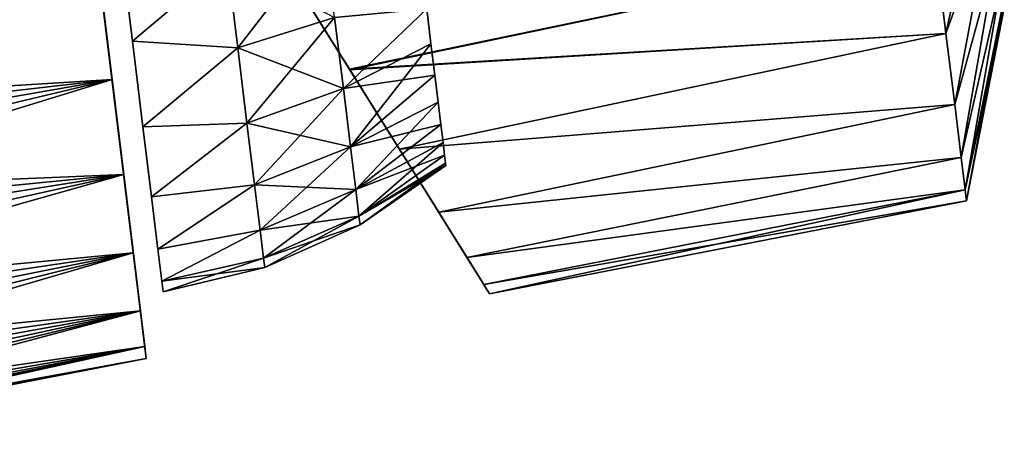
# Model space of a CAD drawing. Header units: millimetres. Extents: x -29 to 75, y -375 to 321.
# Tile 9 of 29: x 43 to 75, y 36 to 50. Entities that reach past the tile are written whole.
import ezdxf

# ---------------------------------------------------------------- set-up
doc = ezdxf.new("R2010")
doc.units = ezdxf.units.MM
doc.header["$LTSCALE"] = 101.851852
for name, color, linetype in [('10', 7, 'CONTINUOUS'), ('12', 7, 'CONTINUOUS'), ('18', 7, 'CONTINUOUS'), ('19', 7, 'CONTINUOUS'), ('20', 7, 'CONTINUOUS'), ('21', 7, 'CONTINUOUS'), ('24', 7, 'CONTINUOUS'), ('31', 7, 'CONTINUOUS'), ('32', 7, 'CONTINUOUS'), ('5', 7, 'CONTINUOUS')]:
    doc.layers.add(name, color=color, linetype=linetype)

msp = doc.modelspace()

# ---------------------------------------------------------------- linework, layer by layer
at = {"layer": '10', "color": 7, "linetype": 'CONTINUOUS', "true_color": 0xe0f2ff}
for points in [[(19.132, 48.681, 20.982), (45.148, 55.064, 19.909), (18.451, 49.882, 21.411), (19.132, 48.681, 20.982)], [(19.918, 47.465, 20.445), (45.148, 55.064, 19.909), (19.132, 48.681, 20.982), (19.918, 47.465, 20.445)], [(45.612, 51.284, 18.752), (45.148, 55.064, 19.909), (19.918, 47.465, 20.445), (45.612, 51.284, 18.752)], [(20.806, 46.248, 19.794), (45.612, 51.284, 18.752), (19.918, 47.465, 20.445), (20.806, 46.248, 19.794)], [(21.79, 45.022, 19.01), (45.612, 51.284, 18.752), (20.806, 46.248, 19.794), (21.79, 45.022, 19.01)], [(46.039, 47.803, 16.875), (45.612, 51.284, 18.752), (21.79, 45.022, 19.01), (46.039, 47.803, 16.875)], [(22.874, 43.774, 18.064), (46.039, 47.803, 16.875), (21.79, 45.022, 19.01), (22.874, 43.774, 18.064)], [(24.012, 42.554, 16.966), (46.039, 47.803, 16.875), (22.874, 43.774, 18.064), (24.012, 42.554, 16.966)], [(25.179, 41.384, 15.718), (46.039, 47.803, 16.875), (24.012, 42.554, 16.966), (25.179, 41.384, 15.718)], [(46.414, 44.752, 14.352), (46.039, 47.803, 16.875), (25.179, 41.384, 15.718), (46.414, 44.752, 14.352)], [(26.312, 40.311, 14.36), (46.414, 44.752, 14.352), (25.179, 41.384, 15.718), (26.312, 40.311, 14.36)], [(27.34, 39.364, 12.945), (46.414, 44.752, 14.352), (26.312, 40.311, 14.36), (27.34, 39.364, 12.945)], [(46.722, 42.248, 11.277), (46.414, 44.752, 14.352), (27.34, 39.364, 12.945), (46.722, 42.248, 11.277)], [(28.264, 38.544, 11.49), (46.722, 42.248, 11.277), (27.34, 39.364, 12.945), (28.264, 38.544, 11.49)], [(29.059, 37.853, 10.033), (46.722, 42.248, 11.277), (28.264, 38.544, 11.49), (29.059, 37.853, 10.033)], [(29.736, 37.279, 8.573), (46.722, 42.248, 11.277), (29.059, 37.853, 10.033), (29.736, 37.279, 8.573)], [(46.95, 40.386, 7.769), (46.722, 42.248, 11.277), (29.736, 37.279, 8.573), (46.95, 40.386, 7.769)], [(30.294, 36.811, 7.12), (46.95, 40.386, 7.769), (29.736, 37.279, 8.573), (30.294, 36.811, 7.12)], [(30.74, 36.44, 5.675), (46.95, 40.386, 7.769), (30.294, 36.811, 7.12), (30.74, 36.44, 5.675)], [(31.082, 36.16, 4.236), (46.95, 40.386, 7.769), (30.74, 36.44, 5.675), (31.082, 36.16, 4.236)], [(47.091, 39.239, 3.963), (46.95, 40.386, 7.769), (31.082, 36.16, 4.236), (47.091, 39.239, 3.963)], [(31.322, 35.965, 2.808), (47.091, 39.239, 3.963), (31.082, 36.16, 4.236), (31.322, 35.965, 2.808)], [(31.464, 35.851, 1.394), (47.091, 39.239, 3.963), (31.322, 35.965, 2.808), (31.464, 35.851, 1.394)], [(31.508, 35.813), (47.091, 39.239, 3.963), (31.464, 35.851, 1.394), (31.508, 35.813)], [(47.139, 38.851), (47.091, 39.239, 3.963), (31.508, 35.813), (47.139, 38.851)]]:
    msp.add_3dface(points, dxfattribs=at)
at = {"layer": '12', "color": 7, "linetype": 'CONTINUOUS', "true_color": 0xe0f2ff}
for points in [[(18.451, 49.882, -21.411), (45.612, 51.285, -18.752), (19.132, 48.681, -20.982), (18.451, 49.882, -21.411)], [(19.132, 48.681, -20.982), (45.612, 51.285, -18.752), (19.918, 47.465, -20.445), (19.132, 48.681, -20.982)], [(19.918, 47.465, -20.445), (45.612, 51.285, -18.752), (20.806, 46.248, -19.794), (19.918, 47.465, -20.445)], [(45.612, 51.285, -18.752), (46.039, 47.804, -16.876), (20.806, 46.248, -19.794), (45.612, 51.285, -18.752)], [(20.806, 46.248, -19.794), (46.039, 47.804, -16.876), (21.79, 45.022, -19.01), (20.806, 46.248, -19.794)], [(21.79, 45.022, -19.01), (46.039, 47.804, -16.876), (22.874, 43.774, -18.064), (21.79, 45.022, -19.01)], [(46.039, 47.804, -16.876), (46.414, 44.753, -14.353), (22.874, 43.774, -18.064), (46.039, 47.804, -16.876)], [(22.874, 43.774, -18.064), (46.414, 44.753, -14.353), (24.012, 42.554, -16.966), (22.874, 43.774, -18.064)], [(24.012, 42.554, -16.966), (46.414, 44.753, -14.353), (25.179, 41.384, -15.718), (24.012, 42.554, -16.966)], [(25.179, 41.384, -15.718), (46.414, 44.753, -14.353), (26.312, 40.311, -14.36), (25.179, 41.384, -15.718)], [(46.414, 44.753, -14.353), (46.721, 42.248, -11.278), (26.312, 40.311, -14.36), (46.414, 44.753, -14.353)], [(26.312, 40.311, -14.36), (46.721, 42.248, -11.278), (27.34, 39.364, -12.945), (26.312, 40.311, -14.36)], [(27.34, 39.364, -12.945), (46.721, 42.248, -11.278), (28.264, 38.544, -11.49), (27.34, 39.364, -12.945)], [(46.721, 42.248, -11.278), (46.95, 40.386, -7.77), (28.264, 38.544, -11.49), (46.721, 42.248, -11.278)], [(28.264, 38.544, -11.49), (46.95, 40.386, -7.77), (29.059, 37.853, -10.033), (28.264, 38.544, -11.49)], [(29.059, 37.853, -10.033), (46.95, 40.386, -7.77), (29.736, 37.279, -8.573), (29.059, 37.853, -10.033)], [(29.736, 37.279, -8.573), (46.95, 40.386, -7.77), (30.294, 36.811, -7.12), (29.736, 37.279, -8.573)], [(46.95, 40.386, -7.77), (47.091, 39.239, -3.963), (30.294, 36.811, -7.12), (46.95, 40.386, -7.77)], [(30.294, 36.811, -7.12), (47.091, 39.239, -3.963), (30.74, 36.44, -5.675), (30.294, 36.811, -7.12)], [(30.74, 36.44, -5.675), (47.091, 39.239, -3.963), (31.082, 36.16, -4.236), (30.74, 36.44, -5.675)], [(31.082, 36.16, -4.236), (47.091, 39.239, -3.963), (31.322, 35.965, -2.808), (31.082, 36.16, -4.236)], [(47.091, 39.239, -3.963), (47.139, 38.851), (31.322, 35.965, -2.808), (47.091, 39.239, -3.963)], [(31.322, 35.965, -2.808), (47.139, 38.851), (31.464, 35.851, -1.394), (31.322, 35.965, -2.808)], [(47.139, 38.851), (31.508, 35.813), (31.464, 35.851, -1.394), (47.139, 38.851)]]:
    msp.add_3dface(points, dxfattribs=at)
at = {"layer": '18', "color": 7, "linetype": 'CONTINUOUS', "true_color": 0xa2afbf}
for points in [[(51.779, 51.149, -17.953), (72.473, 52.064, -15.373), (53.672, 48.119, -15.86), (51.779, 51.149, -17.953)], [(72.473, 52.064, -15.373), (72.814, 49.283, -13.074), (53.672, 48.119, -15.86), (72.473, 52.064, -15.373)], [(53.672, 48.119, -15.86), (72.814, 49.283, -13.074), (55.268, 45.565, -13.254), (53.672, 48.119, -15.86)], [(72.814, 49.283, -13.074), (73.094, 47.001, -10.272), (55.268, 45.565, -13.254), (72.814, 49.283, -13.074)], [(55.268, 45.565, -13.254), (73.094, 47.001, -10.272), (56.53, 43.547, -10.256), (55.268, 45.565, -13.254)], [(73.094, 47.001, -10.272), (73.303, 45.305, -7.075), (56.53, 43.547, -10.256), (73.094, 47.001, -10.272)], [(56.53, 43.547, -10.256), (73.303, 45.305, -7.075), (57.436, 42.096, -6.981), (56.53, 43.547, -10.256)], [(73.303, 45.305, -7.075), (73.431, 44.261, -3.607), (57.436, 42.096, -6.981), (73.303, 45.305, -7.075)], [(57.436, 42.096, -6.981), (73.431, 44.261, -3.607), (57.982, 41.223, -3.534), (57.436, 42.096, -6.981)], [(73.431, 44.261, -3.607), (73.474, 43.909), (57.982, 41.223, -3.534), (73.431, 44.261, -3.607)], [(57.982, 41.223, -3.534), (73.474, 43.909), (58.163, 40.932), (57.982, 41.223, -3.534)]]:
    msp.add_3dface(points, dxfattribs=at)
at = {"layer": '19', "color": 7, "linetype": 'CONTINUOUS', "true_color": 0xa2afbf}
for points in [[(72.814, 49.283, -13.074), (72.473, 52.064, -15.373), (74.082, 55.027, -9.969), (72.814, 49.283, -13.074)], [(74.29, 53.336, -8.416), (72.814, 49.283, -13.074), (74.082, 55.027, -9.969), (74.29, 53.336, -8.416)], [(73.094, 47.001, -10.272), (72.814, 49.283, -13.074), (74.29, 53.336, -8.416), (73.094, 47.001, -10.272)], [(74.459, 51.957, -6.577), (73.094, 47.001, -10.272), (74.29, 53.336, -8.416), (74.459, 51.957, -6.577)], [(73.303, 45.305, -7.075), (73.094, 47.001, -10.272), (74.459, 51.957, -6.577), (73.303, 45.305, -7.075)], [(74.584, 50.937, -4.513), (73.303, 45.305, -7.075), (74.459, 51.957, -6.577), (74.584, 50.937, -4.513)], [(73.431, 44.261, -3.607), (73.303, 45.305, -7.075), (74.584, 50.937, -4.513), (73.431, 44.261, -3.607)], [(74.661, 50.311, -2.296), (73.431, 44.261, -3.607), (74.584, 50.937, -4.513), (74.661, 50.311, -2.296)], [(74.687, 50.1), (73.431, 44.261, -3.607), (74.661, 50.311, -2.296), (74.687, 50.1)], [(73.474, 43.909), (73.431, 44.261, -3.607), (74.687, 50.1), (73.474, 43.909)]]:
    msp.add_3dface(points, dxfattribs=at)
at = {"layer": '20', "color": 7, "linetype": 'CONTINUOUS', "true_color": 0xa2afbf}
for points in [[(53.665, 48.131, 15.87), (72.473, 52.064, 15.373), (51.769, 51.165, 17.962), (53.665, 48.131, 15.87)], [(72.814, 49.283, 13.074), (72.473, 52.064, 15.373), (53.665, 48.131, 15.87), (72.814, 49.283, 13.074)], [(55.264, 45.573, 13.263), (72.814, 49.283, 13.074), (53.665, 48.131, 15.87), (55.264, 45.573, 13.263)], [(73.094, 47.001, 10.272), (72.814, 49.283, 13.074), (55.264, 45.573, 13.263), (73.094, 47.001, 10.272)], [(56.527, 43.551, 10.263), (73.094, 47.001, 10.272), (55.264, 45.573, 13.263), (56.527, 43.551, 10.263)], [(73.303, 45.305, 7.075), (73.094, 47.001, 10.272), (56.527, 43.551, 10.263), (73.303, 45.305, 7.075)], [(57.435, 42.097, 6.986), (73.303, 45.305, 7.075), (56.527, 43.551, 10.263), (57.435, 42.097, 6.986)], [(73.431, 44.261, 3.607), (73.303, 45.305, 7.075), (57.435, 42.097, 6.986), (73.431, 44.261, 3.607)], [(57.981, 41.224, 3.536), (73.431, 44.261, 3.607), (57.435, 42.097, 6.986), (57.981, 41.224, 3.536)], [(58.163, 40.932), (73.431, 44.261, 3.607), (57.981, 41.224, 3.536), (58.163, 40.932)], [(58.163, 40.932), (73.474, 43.909), (73.431, 44.261, 3.607), (58.163, 40.932)]]:
    msp.add_3dface(points, dxfattribs=at)
at = {"layer": '21', "color": 7, "linetype": 'CONTINUOUS', "true_color": 0xa2afbf}
for points in [[(72.473, 52.064, 15.373), (72.814, 49.283, 13.074), (74.082, 55.027, 9.969), (72.473, 52.064, 15.373)], [(72.814, 49.283, 13.074), (74.29, 53.336, 8.416), (74.082, 55.027, 9.969), (72.814, 49.283, 13.074)], [(72.814, 49.283, 13.074), (73.094, 47.001, 10.272), (74.29, 53.336, 8.416), (72.814, 49.283, 13.074)], [(73.094, 47.001, 10.272), (74.459, 51.957, 6.577), (74.29, 53.336, 8.416), (73.094, 47.001, 10.272)], [(73.094, 47.001, 10.272), (73.303, 45.305, 7.075), (74.459, 51.957, 6.577), (73.094, 47.001, 10.272)], [(73.303, 45.305, 7.075), (74.584, 50.937, 4.513), (74.459, 51.957, 6.577), (73.303, 45.305, 7.075)], [(73.303, 45.305, 7.075), (73.431, 44.261, 3.607), (74.584, 50.937, 4.513), (73.303, 45.305, 7.075)], [(73.431, 44.261, 3.607), (74.661, 50.311, 2.296), (74.584, 50.937, 4.513), (73.431, 44.261, 3.607)], [(73.431, 44.261, 3.607), (73.474, 43.909), (74.661, 50.311, 2.296), (73.431, 44.261, 3.607)], [(73.474, 43.909), (74.687, 50.1), (74.661, 50.311, 2.296), (73.474, 43.909)]]:
    msp.add_3dface(points, dxfattribs=at)
at = {"layer": '24', "color": 7, "linetype": 'CONTINUOUS', "true_color": 0xa2afbf}
for points in [[(53.665, 48.131, 15.87), (51.769, 51.165, 17.962), (51.99, 50.812, 16.593), (53.665, 48.131, 15.87)], [(51.779, 51.149, -17.953), (53.672, 48.119, -15.86), (51.882, 50.984, -16.713), (51.779, 51.149, -17.953)], [(51.882, 50.984, -16.713), (53.672, 48.119, -15.86), (53.456, 48.466, -14.603), (51.882, 50.984, -16.713)], [(53.506, 48.386, 14.522), (53.665, 48.131, 15.87), (51.99, 50.812, 16.593), (53.506, 48.386, 14.522)], [(53.672, 48.119, -15.86), (55.268, 45.565, -13.254), (53.456, 48.466, -14.603), (53.672, 48.119, -15.86)], [(53.456, 48.466, -14.603), (55.268, 45.565, -13.254), (54.63, 46.587, -12.344), (53.456, 48.466, -14.603)], [(55.264, 45.573, 13.263), (53.665, 48.131, 15.87), (53.506, 48.386, 14.522), (55.264, 45.573, 13.263)], [(54.63, 46.587, 12.344), (55.264, 45.573, 13.263), (53.506, 48.386, 14.522), (54.63, 46.587, 12.344)], [(55.268, 45.565, -13.254), (56.53, 43.547, -10.256), (54.63, 46.587, -12.344), (55.268, 45.565, -13.254)], [(54.63, 46.587, -12.344), (56.53, 43.547, -10.256), (55.8, 44.715, -9.592), (54.63, 46.587, -12.344)], [(56.527, 43.551, 10.263), (55.264, 45.573, 13.263), (54.63, 46.587, 12.344), (56.527, 43.551, 10.263)], [(55.775, 44.754, 9.663), (56.527, 43.551, 10.263), (54.63, 46.587, 12.344), (55.775, 44.754, 9.663)], [(57.435, 42.097, 6.986), (56.527, 43.551, 10.263), (55.775, 44.754, 9.663), (57.435, 42.097, 6.986)], [(56.631, 43.385, 6.653), (57.435, 42.097, 6.986), (55.775, 44.754, 9.663), (56.631, 43.385, 6.653)], [(56.53, 43.547, -10.256), (57.436, 42.096, -6.981), (55.8, 44.715, -9.592), (56.53, 43.547, -10.256)], [(55.8, 44.715, -9.592), (57.436, 42.096, -6.981), (56.648, 43.357, -6.575), (55.8, 44.715, -9.592)], [(57.981, 41.224, 3.536), (57.435, 42.097, 6.986), (56.631, 43.385, 6.653), (57.981, 41.224, 3.536)], [(57.162, 42.536, 3.414), (57.981, 41.224, 3.536), (56.631, 43.385, 6.653), (57.162, 42.536, 3.414)], [(57.436, 42.096, -6.981), (57.982, 41.223, -3.534), (56.648, 43.357, -6.575), (57.436, 42.096, -6.981)], [(56.648, 43.357, -6.575), (57.982, 41.223, -3.534), (57.171, 42.521, -3.329), (56.648, 43.357, -6.575)], [(57.345, 42.242, 0.044), (57.981, 41.224, 3.536), (57.162, 42.536, 3.414), (57.345, 42.242, 0.044)], [(57.982, 41.223, -3.534), (58.163, 40.932), (57.171, 42.521, -3.329), (57.982, 41.223, -3.534)], [(57.171, 42.521, -3.329), (58.163, 40.932), (57.345, 42.242, 0.044), (57.171, 42.521, -3.329)], [(58.163, 40.932), (57.981, 41.224, 3.536), (57.345, 42.242, 0.044), (58.163, 40.932)]]:
    msp.add_3dface(points, dxfattribs=at)
at = {"layer": '31', "color": 7, "linetype": 'CONTINUOUS', "true_color": 0xa2afbf}
for points in [[(46.31, 52.167, -16.857), (49.734, 51.6, -15.992), (46.694, 49.036, -15.17), (46.31, 52.167, -16.857)], [(49.734, 51.6, -15.992), (50.076, 48.818, -14.256), (46.694, 49.036, -15.17), (49.734, 51.6, -15.992)], [(49.734, 51.6, -15.992), (53.187, 49.797, -13.471), (50.076, 48.818, -14.256), (49.734, 51.6, -15.992)], [(53.467, 47.513, -11.372), (53.187, 49.797, -13.471), (56.142, 50.075, -11.391), (53.467, 47.513, -11.372)], [(56.28, 48.949, -10.257), (53.467, 47.513, -11.372), (56.142, 50.075, -11.391), (56.28, 48.949, -10.257)], [(53.187, 49.797, -13.471), (53.467, 47.513, -11.372), (50.076, 48.818, -14.256), (53.187, 49.797, -13.471)], [(46.694, 49.036, -15.17), (50.076, 48.818, -14.256), (47.031, 46.291, -12.901), (46.694, 49.036, -15.17)], [(50.076, 48.818, -14.256), (50.373, 46.399, -12.035), (47.031, 46.291, -12.901), (50.076, 48.818, -14.256)], [(50.076, 48.818, -14.256), (53.467, 47.513, -11.372), (50.373, 46.399, -12.035), (50.076, 48.818, -14.256)], [(56.403, 47.947, -9.01), (53.467, 47.513, -11.372), (56.28, 48.949, -10.257), (56.403, 47.947, -9.01)], [(53.696, 45.649, -8.886), (53.467, 47.513, -11.372), (56.403, 47.947, -9.01), (53.696, 45.649, -8.886)], [(56.51, 47.08, -7.664), (53.696, 45.649, -8.886), (56.403, 47.947, -9.01), (56.51, 47.08, -7.664)], [(53.467, 47.513, -11.372), (53.696, 45.649, -8.886), (50.373, 46.399, -12.035), (53.467, 47.513, -11.372)], [(56.599, 46.357, -6.235), (53.696, 45.649, -8.886), (56.51, 47.08, -7.664), (56.599, 46.357, -6.235)], [(47.031, 46.291, -12.901), (50.373, 46.399, -12.035), (47.308, 44.039, -10.136), (47.031, 46.291, -12.901)], [(50.373, 46.399, -12.035), (50.615, 44.428, -9.405), (47.308, 44.039, -10.136), (50.373, 46.399, -12.035)], [(50.373, 46.399, -12.035), (53.696, 45.649, -8.886), (50.615, 44.428, -9.405), (50.373, 46.399, -12.035)], [(53.865, 44.271, -6.098), (53.696, 45.649, -8.886), (56.599, 46.357, -6.235), (53.865, 44.271, -6.098)], [(56.669, 45.786, -4.737), (53.865, 44.271, -6.098), (56.599, 46.357, -6.235), (56.669, 45.786, -4.737)], [(53.696, 45.649, -8.886), (53.865, 44.271, -6.098), (50.615, 44.428, -9.405), (53.696, 45.649, -8.886)], [(56.719, 45.374, -3.187), (53.865, 44.271, -6.098), (56.669, 45.786, -4.737), (56.719, 45.374, -3.187)], [(53.969, 43.425, -3.102), (53.865, 44.271, -6.098), (56.719, 45.374, -3.187), (53.969, 43.425, -3.102)], [(56.75, 45.125, -1.602), (53.969, 43.425, -3.102), (56.719, 45.374, -3.187), (56.75, 45.125, -1.602)], [(56.76, 45.041), (53.969, 43.425, -3.102), (56.75, 45.125, -1.602), (56.76, 45.041)], [(54.004, 43.14), (53.969, 43.425, -3.102), (56.76, 45.041), (54.004, 43.14)], [(47.308, 44.039, -10.136), (50.615, 44.428, -9.405), (47.513, 42.366, -6.982), (47.308, 44.039, -10.136)], [(50.615, 44.428, -9.405), (50.794, 42.969, -6.454), (47.513, 42.366, -6.982), (50.615, 44.428, -9.405)], [(50.615, 44.428, -9.405), (53.865, 44.271, -6.098), (50.794, 42.969, -6.454), (50.615, 44.428, -9.405)], [(53.865, 44.271, -6.098), (53.969, 43.425, -3.102), (50.794, 42.969, -6.454), (53.865, 44.271, -6.098)], [(50.794, 42.969, -6.454), (53.969, 43.425, -3.102), (50.904, 42.074, -3.283), (50.794, 42.969, -6.454)], [(53.969, 43.425, -3.102), (54.004, 43.14), (50.904, 42.074, -3.283), (53.969, 43.425, -3.102)], [(50.904, 42.074, -3.283), (54.004, 43.14), (50.941, 41.772), (50.904, 42.074, -3.283)], [(47.513, 42.366, -6.982), (50.794, 42.969, -6.454), (47.639, 41.336, -3.559), (47.513, 42.366, -6.982)], [(50.794, 42.969, -6.454), (50.904, 42.074, -3.283), (47.639, 41.336, -3.559), (50.794, 42.969, -6.454)], [(50.904, 42.074, -3.283), (50.941, 41.772), (47.639, 41.336, -3.559), (50.904, 42.074, -3.283)], [(47.639, 41.336, -3.559), (50.941, 41.772), (47.682, 40.988), (47.639, 41.336, -3.559)]]:
    msp.add_3dface(points, dxfattribs=at)
at = {"layer": '32', "color": 7, "linetype": 'CONTINUOUS', "true_color": 0xa2afbf}
for points in [[(46.31, 52.167, 16.857), (46.694, 49.036, 15.17), (49.734, 51.6, 15.992), (46.31, 52.167, 16.857)], [(49.734, 51.6, 15.992), (50.076, 48.818, 14.256), (52.864, 52.426, 15.11), (49.734, 51.6, 15.992)], [(52.864, 52.426, 15.11), (50.076, 48.818, 14.256), (53.187, 49.797, 13.471), (52.864, 52.426, 15.11)], [(49.734, 51.6, 15.992), (46.694, 49.036, 15.17), (50.076, 48.818, 14.256), (49.734, 51.6, 15.992)], [(53.187, 49.797, 13.471), (53.467, 47.513, 11.372), (56.142, 50.075, 11.391), (53.187, 49.797, 13.471)], [(56.142, 50.075, 11.391), (53.467, 47.513, 11.372), (56.28, 48.949, 10.257), (56.142, 50.075, 11.391)], [(50.076, 48.818, 14.256), (50.373, 46.399, 12.035), (53.187, 49.797, 13.471), (50.076, 48.818, 14.256)], [(53.187, 49.797, 13.471), (50.373, 46.399, 12.035), (53.467, 47.513, 11.372), (53.187, 49.797, 13.471)], [(46.694, 49.036, 15.17), (47.031, 46.291, 12.901), (50.076, 48.818, 14.256), (46.694, 49.036, 15.17)], [(50.076, 48.818, 14.256), (47.031, 46.291, 12.901), (50.373, 46.399, 12.035), (50.076, 48.818, 14.256)], [(53.467, 47.513, 11.372), (53.696, 45.649, 8.886), (56.28, 48.949, 10.257), (53.467, 47.513, 11.372)], [(56.28, 48.949, 10.257), (53.696, 45.649, 8.886), (56.403, 47.947, 9.01), (56.28, 48.949, 10.257)], [(56.403, 47.947, 9.01), (53.696, 45.649, 8.886), (56.51, 47.08, 7.664), (56.403, 47.947, 9.01)], [(50.373, 46.399, 12.035), (50.615, 44.428, 9.405), (53.467, 47.513, 11.372), (50.373, 46.399, 12.035)], [(53.467, 47.513, 11.372), (50.615, 44.428, 9.405), (53.696, 45.649, 8.886), (53.467, 47.513, 11.372)], [(53.696, 45.649, 8.886), (53.865, 44.271, 6.098), (56.51, 47.08, 7.664), (53.696, 45.649, 8.886)], [(56.51, 47.08, 7.664), (53.865, 44.271, 6.098), (56.599, 46.357, 6.235), (56.51, 47.08, 7.664)], [(47.031, 46.291, 12.901), (47.308, 44.039, 10.136), (50.373, 46.399, 12.035), (47.031, 46.291, 12.901)], [(50.373, 46.399, 12.035), (47.308, 44.039, 10.136), (50.615, 44.428, 9.405), (50.373, 46.399, 12.035)], [(56.599, 46.357, 6.235), (53.865, 44.271, 6.098), (56.669, 45.786, 4.737), (56.599, 46.357, 6.235)], [(50.615, 44.428, 9.405), (50.794, 42.969, 6.454), (53.696, 45.649, 8.886), (50.615, 44.428, 9.405)], [(53.696, 45.649, 8.886), (50.794, 42.969, 6.454), (53.865, 44.271, 6.098), (53.696, 45.649, 8.886)], [(53.865, 44.271, 6.098), (53.969, 43.425, 3.102), (56.669, 45.786, 4.737), (53.865, 44.271, 6.098)], [(56.669, 45.786, 4.737), (53.969, 43.425, 3.102), (56.719, 45.374, 3.187), (56.669, 45.786, 4.737)], [(56.719, 45.374, 3.187), (53.969, 43.425, 3.102), (56.75, 45.125, 1.602), (56.719, 45.374, 3.187)], [(53.969, 43.425, 3.102), (54.004, 43.14), (56.75, 45.125, 1.602), (53.969, 43.425, 3.102)], [(54.004, 43.14), (56.76, 45.041), (56.75, 45.125, 1.602), (54.004, 43.14)], [(47.308, 44.039, 10.136), (47.513, 42.366, 6.982), (50.615, 44.428, 9.405), (47.308, 44.039, 10.136)], [(50.615, 44.428, 9.405), (47.513, 42.366, 6.982), (50.794, 42.969, 6.454), (50.615, 44.428, 9.405)], [(50.794, 42.969, 6.454), (50.904, 42.074, 3.283), (53.865, 44.271, 6.098), (50.794, 42.969, 6.454)], [(53.865, 44.271, 6.098), (50.904, 42.074, 3.283), (53.969, 43.425, 3.102), (53.865, 44.271, 6.098)], [(50.904, 42.074, 3.283), (50.941, 41.772), (53.969, 43.425, 3.102), (50.904, 42.074, 3.283)], [(50.941, 41.772), (54.004, 43.14), (53.969, 43.425, 3.102), (50.941, 41.772)], [(47.513, 42.366, 6.982), (47.639, 41.336, 3.559), (50.794, 42.969, 6.454), (47.513, 42.366, 6.982)], [(50.794, 42.969, 6.454), (47.639, 41.336, 3.559), (50.904, 42.074, 3.283), (50.794, 42.969, 6.454)], [(47.639, 41.336, 3.559), (47.682, 40.988), (50.904, 42.074, 3.283), (47.639, 41.336, 3.559)], [(47.682, 40.988), (50.941, 41.772), (50.904, 42.074, 3.283), (47.682, 40.988)]]:
    msp.add_3dface(points, dxfattribs=at)
at = {"layer": '5', "color": 7, "linetype": 'CONTINUOUS', "true_color": 0xbfdfff}
for points in [[(42.238, 78.761, -3.965), (42.191, 79.149), (47.091, 39.239, -3.963), (42.238, 78.761, -3.965)], [(47.091, 39.239, -3.963), (42.191, 79.149), (47.139, 38.851), (47.091, 39.239, -3.963)], [(47.139, 38.851), (42.191, 79.149), (42.238, 78.761, 3.966), (47.139, 38.851)], [(42.379, 77.613, -7.772), (42.238, 78.761, -3.965), (46.95, 40.386, -7.77), (42.379, 77.613, -7.772)], [(46.95, 40.386, -7.77), (42.238, 78.761, -3.965), (47.091, 39.239, -3.963), (46.95, 40.386, -7.77)], [(47.091, 39.239, 3.963), (47.139, 38.851), (42.238, 78.761, 3.966), (47.091, 39.239, 3.963)], [(46.95, 40.386, 7.769), (47.091, 39.239, 3.963), (42.238, 78.761, 3.966), (46.95, 40.386, 7.769)], [(42.379, 77.613, 7.773), (46.95, 40.386, 7.769), (42.238, 78.761, 3.966), (42.379, 77.613, 7.773)], [(42.608, 75.751, -11.28), (42.379, 77.613, -7.772), (46.721, 42.248, -11.278), (42.608, 75.751, -11.28)], [(46.721, 42.248, -11.278), (42.379, 77.613, -7.772), (46.95, 40.386, -7.77), (46.721, 42.248, -11.278)], [(46.722, 42.248, 11.277), (46.95, 40.386, 7.769), (42.379, 77.613, 7.773), (46.722, 42.248, 11.277)], [(42.608, 75.75, 11.281), (46.722, 42.248, 11.277), (42.379, 77.613, 7.773), (42.608, 75.75, 11.281)], [(42.915, 73.246, -14.354), (42.608, 75.751, -11.28), (46.414, 44.753, -14.353), (42.915, 73.246, -14.354)], [(46.414, 44.753, -14.353), (42.608, 75.751, -11.28), (46.721, 42.248, -11.278), (46.414, 44.753, -14.353)], [(46.414, 44.752, 14.352), (46.722, 42.248, 11.277), (42.608, 75.75, 11.281), (46.414, 44.752, 14.352)], [(42.915, 73.245, 14.355), (46.414, 44.752, 14.352), (42.608, 75.75, 11.281), (42.915, 73.245, 14.355)], [(43.29, 70.195, -16.877), (42.915, 73.246, -14.354), (46.039, 47.804, -16.876), (43.29, 70.195, -16.877)], [(46.039, 47.804, -16.876), (42.915, 73.246, -14.354), (46.414, 44.753, -14.353), (46.039, 47.804, -16.876)], [(46.039, 47.803, 16.875), (46.414, 44.752, 14.352), (42.915, 73.245, 14.355), (46.039, 47.803, 16.875)], [(43.29, 70.194, 16.878), (46.039, 47.803, 16.875), (42.915, 73.245, 14.355), (43.29, 70.194, 16.878)], [(45.612, 51.285, -18.752), (43.29, 70.195, -16.877), (46.039, 47.804, -16.876), (45.612, 51.285, -18.752)], [(45.612, 51.284, 18.752), (46.039, 47.803, 16.875), (43.29, 70.194, 16.878), (45.612, 51.284, 18.752)]]:
    msp.add_3dface(points, dxfattribs=at)

doc.saveas('drawing.dxf')
